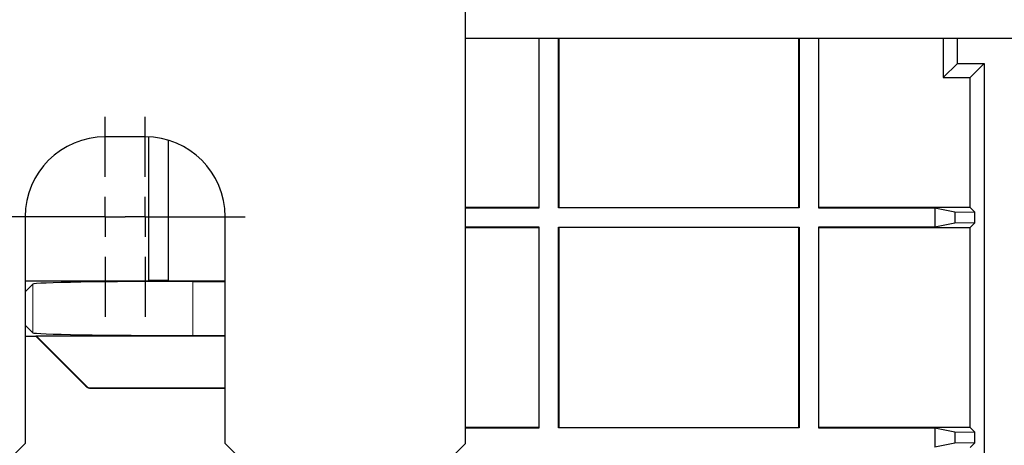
# Model space of a CAD drawing. Header units: millimetres. Extents: x 5 to 418, y 2 to 292.
# Tile 63 of 74: x 328.07 to 340.37, y 105.23 to 110.55. Entities that reach past the tile are written whole.
import ezdxf

# ---------------------------------------------------------------- set-up
doc = ezdxf.new("R2010")
doc.units = ezdxf.units.MM
doc.layers.add('SLD-0', color=7, linetype='Continuous')

# ---------------------------------------------------------------- blocks, each defined once
blk = doc.blocks.new('SW_CENTERMARKSYMBOL_6')
at = {"layer": 'SLD-0', "color": 0}
for p, q in [((0, 0.5), (0, 1.25)), ((0, 0), (0, 0.25)), ((-0.5, 0), (-1.25, 0)), ((0, 0), (-0.25, 0)), ((0, 0), (0, -0.25)), ((0, 0), (0.25, 0)), ((0.5, 0), (1.25, 0)), ((0, -0.5), (0, -1.25))]:
    blk.add_line(p, q, dxfattribs=at)
blk = doc.blocks.new('SW_CENTERMARKSYMBOL_7')
at = {"layer": 'SLD-0', "color": 0}
for p, q in [((0, 0.5), (0, 1.25)), ((0, 0), (0, 0.25)), ((-0.5, 0), (-1.25, 0)), ((0, 0), (-0.25, 0)), ((0, 0), (0, -0.25)), ((0, 0), (0.25, 0)), ((0.5, 0), (1.25, 0)), ((0, -0.5), (0, -1.25))]:
    blk.add_line(p, q, dxfattribs=at)

msp = doc.modelspace()

# ---------------------------------------------------------------- linework, layer by layer
at = {"color": 7, "linetype": 'Continuous', "lineweight": 25}
for p, q in [((333.6366, 105.2532), (333.6366, 249.4199)), ((370.9699, 110.3132), (333.6366, 110.3132)), ((334.5532, 110.3132), (334.5532, 108.202)), ((334.5576, 108.1976), (334.5576, 110.3132)), ((334.7989, 108.1976), (334.7989, 110.3132)), ((334.8032, 110.3132), (334.8032, 108.202)), ((337.8032, 108.202), (337.8032, 110.3132)), ((337.8076, 110.3132), (337.8076, 108.1976)), ((338.0489, 110.3132), (338.0489, 108.1976)), ((338.0532, 108.202), (338.0532, 110.3132)), ((339.6055, 110.3132), (339.6055, 109.8257)), ((339.783, 110.0031), (339.783, 110.3132)), ((339.6055, 109.8257), (339.783, 110.0031)), ((339.783, 110.0031), (340.1199, 110.0031)), ((339.9424, 109.8257), (340.1199, 110.0031)), ((340.1199, 110.0031), (340.1199, 97.0245)), ((339.6055, 109.8257), (339.9424, 109.8257)), ((339.9424, 108.202), (339.9424, 109.8257)), ((329.6366, 109.0866), (329.1366, 109.0866)), ((329.6782, 109.0857), (329.6782, 107.2853)), ((329.6826, 107.2897), (329.6826, 109.0855)), ((329.9239, 109.0444), (329.9239, 107.2897)), ((329.9282, 107.2853), (329.9282, 109.0431)), ((334.5532, 108.202), (333.6366, 108.202)), ((333.6366, 108.1976), (334.5576, 108.1976)), ((334.5576, 108.1976), (334.5532, 108.202)), ((334.7989, 108.1976), (334.8032, 108.202)), ((337.8076, 108.1976), (334.7989, 108.1976)), ((334.8032, 108.202), (337.8032, 108.202)), ((337.8076, 108.1976), (337.8032, 108.202)), ((338.0489, 108.1976), (338.0532, 108.202)), ((338.0489, 108.1976), (339.5027, 108.1976)), ((339.9424, 108.202), (338.0532, 108.202)), ((339.5027, 108.1976), (339.7506, 108.1482)), ((339.5027, 108.1976), (339.5027, 107.9563)), ((339.7506, 108.1482), (340.0006, 108.1438)), ((339.7506, 108.1482), (339.7506, 108.0058)), ((339.9424, 108.202), (340.0006, 108.1438)), ((340.0006, 108.0102), (340.0006, 108.1438)), ((328.1366, 108.0866), (328.1366, 105.2532)), ((330.6366, 105.2532), (330.6366, 108.0866)), ((340.0006, 108.0102), (339.7506, 108.0058)), ((340.0006, 108.0102), (339.9424, 107.952)), ((334.5576, 107.9563), (333.6366, 107.9563)), ((333.6366, 107.952), (334.5532, 107.952)), ((334.5576, 107.9563), (334.5532, 107.952)), ((334.5532, 107.952), (334.5532, 105.452)), ((334.5576, 105.4476), (334.5576, 107.9563)), ((334.7989, 107.9563), (337.8076, 107.9563)), ((334.7989, 105.4476), (334.7989, 107.9563)), ((334.7989, 107.9563), (334.8032, 107.952)), ((334.8032, 107.952), (334.8032, 105.452)), ((337.8032, 107.952), (334.8032, 107.952)), ((337.8076, 107.9563), (337.8032, 107.952)), ((337.8032, 105.452), (337.8032, 107.952)), ((337.8076, 107.9563), (337.8076, 105.4476)), ((338.0489, 107.9563), (338.0532, 107.952)), ((339.5027, 107.9563), (338.0489, 107.9563)), ((338.0489, 107.9563), (338.0489, 105.4476)), ((338.0532, 107.952), (339.9424, 107.952)), ((338.0532, 105.452), (338.0532, 107.952)), ((339.7506, 108.0058), (339.5027, 107.9563)), ((339.9424, 105.452), (339.9424, 107.952)), ((328.1366, 107.2853), (329.6782, 107.2853)), ((329.6826, 107.2897), (329.6782, 107.2853)), ((329.6782, 107.2853), (329.9282, 107.2853)), ((329.9239, 107.2897), (329.6826, 107.2897)), ((329.9239, 107.2897), (329.9282, 107.2853)), ((329.9282, 107.2853), (330.6366, 107.2853)), ((330.232, 107.2795), (330.6366, 107.2795)), ((328.1366, 107.1495), (328.2323, 107.2452)), ((328.1366, 106.7329), (328.2323, 106.6372)), ((328.1366, 106.5927), (328.2706, 106.5927)), ((328.2706, 106.5927), (328.2724, 106.5971)), ((328.2706, 106.5927), (328.8962, 105.9671)), ((328.2724, 106.5971), (330.6366, 106.5971)), ((328.2724, 106.5971), (328.898, 105.9714)), ((330.232, 106.6029), (330.6366, 106.6029)), ((328.9551, 105.9427), (330.6366, 105.9427)), ((328.9569, 105.947), (330.6366, 105.947)), ((334.5532, 105.452), (333.6366, 105.452)), ((333.6366, 105.4476), (334.5576, 105.4476)), ((334.5576, 105.4476), (334.5532, 105.452)), ((334.7989, 105.4476), (334.8032, 105.452)), ((337.8076, 105.4476), (334.7989, 105.4476)), ((334.8032, 105.452), (337.8032, 105.452)), ((337.8076, 105.4476), (337.8032, 105.452)), ((338.0489, 105.4476), (338.0532, 105.452)), ((338.0489, 105.4476), (339.5027, 105.4476)), ((339.9424, 105.452), (338.0532, 105.452)), ((339.5027, 105.4476), (339.7506, 105.3982)), ((339.5027, 105.4476), (339.5027, 105.2063)), ((339.9424, 105.452), (340.0006, 105.3938)), ((339.7506, 105.3982), (340.0006, 105.3938)), ((339.7506, 105.3982), (339.7506, 105.2558)), ((340.0006, 105.2602), (340.0006, 105.3938)), ((327.3032, 104.4199), (328.1366, 105.2532)), ((330.6366, 105.2532), (331.4699, 104.4199)), ((332.8032, 104.4199), (333.6366, 105.2532)), ((339.7506, 105.2558), (339.5027, 105.2063)), ((340.0006, 105.2602), (339.7506, 105.2558)), ((340.0006, 105.2602), (339.9424, 105.202))]:
    msp.add_line(p, q, dxfattribs=at)
at = {"color": 7, "linetype": 'Continuous', "lineweight": 18}
for p, q in [((330.232, 107.2795), (330.232, 106.6029)), ((328.2323, 107.2452), (328.2323, 106.6372)), ((328.8962, 105.9671), (328.898, 105.9714)), ((328.9569, 105.947), (328.9551, 105.9427))]:
    msp.add_line(p, q, dxfattribs=at)
at = {"color": 7, "linetype": 'Continuous', "lineweight": 25}
for centre, radius, start, end in [((329.1366, 108.0866), 1, 90, 180), ((329.6366, 108.0866), 1, 0, 90), ((328.9551, 106.026), 0.0833, 225, 270)]:
    msp.add_arc(centre, radius, start, end, dxfattribs=at)
at = {"color": 7, "linetype": 'Continuous', "lineweight": 18}
msp.add_arc((328.9552, 106.026), 0.0833, 225.00748, 269.99252, dxfattribs=at)
at = {"color": 7, "linetype": 'Continuous', "lineweight": 25}
for centre, major_axis, ratio, start_param, end_param in [((330.232, 107.2446), (2, 0), 0.0174551, 1.5707963, 3.1241394), ((330.232, 106.6378), (2, 0), 0.0174551, 3.1590459, 4.712389), ((328.957, 106.0304), (0.0319, 0.077), 0.9998216, 2.7489567, 3.5342286)]:
    msp.add_ellipse(centre, major_axis=major_axis, ratio=ratio, start_param=start_param, end_param=end_param, dxfattribs=at)

# ---------------------------------------------------------------- block references
at = {"layer": 'SLD-0', "color": 7}
for name, p in [('SW_CENTERMARKSYMBOL_6', (329.1366, 108.0866)), ('SW_CENTERMARKSYMBOL_7', (329.6366, 108.0866))]:
    msp.add_blockref(name, p, dxfattribs=at)

doc.saveas('drawing.dxf')
